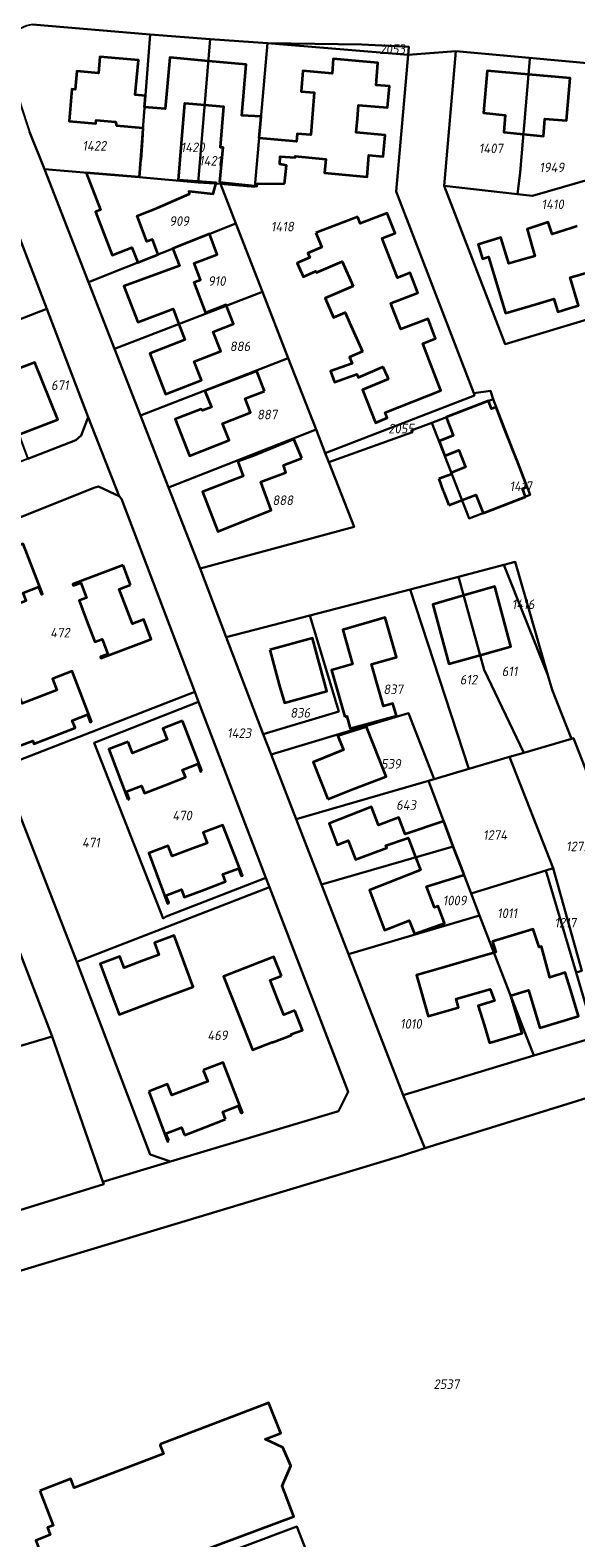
# Model space of a CAD drawing. Extents: x 177930 to 190767, y 381068 to 392034.
# Tile 77 of 256: x 182645 to 182747, y 384868 to 385150. Entities that reach past the tile are written whole.
import ezdxf
from ezdxf.enums import TextEntityAlignment as Align

# ---------------------------------------------------------------- set-up
doc = ezdxf.new("R2010")
doc.units = 0
for name, color, linetype, lineweight in [('B-XX-KG-GRENS_PERCEEL-GV', 150, 'Continuous', 25), ('B-XX-KG-GRENS_PERCEEL-S', 150, 'Continuous', 25), ('B-XX-OG-BEBOUWING-G', 7, 'Continuous', 35)]:
    doc.layers.add(name, color=color, linetype=linetype, lineweight=lineweight)
doc.styles.add('NLCS-ISO', font='NLCS-ISO.ttf', dxfattribs={"height": 1.8})

# ---------------------------------------------------------------- blocks, each defined once
blk = doc.blocks.new('SKG-PERCEELNUMMER-SO')
at = {"layer": 'DefPoints'}
blk.add_point((0, 0), dxfattribs=at)
at = {"style": 'NLCS-ISO', "oblique": 10, "flags": 1}
blk.add_attdef('GEMEENTECODE', text='', height=1.8, dxfattribs=at).set_placement((-0.5, 2.55), align=Align.MIDDLE_RIGHT)
blk.add_attdef('SECTIE', text='', height=1.8, dxfattribs=at).set_placement((0.5, 2.5), align=Align.MIDDLE_LEFT)
at = {"style": 'NLCS-ISO', "oblique": 10}
blk.add_attdef('PERCEELNUMMER', text='', height=1.8, dxfattribs=at).set_placement((0, 0), align=Align.MIDDLE_CENTER)

msp = doc.modelspace()

# ---------------------------------------------------------------- linework, layer by layer
at = {"layer": 'B-XX-KG-GRENS_PERCEEL-GV'}
for points in [[(182667.486, 385149.436), (182645.405, 385151.303), (182644.294, 385151.066), (182642.896, 385150.447), (182642.135, 385149.787), (182641.817, 385148.821), (182642.105, 385143.625), (182642.456, 385139.823), (182643.125, 385136.337), (182644.848, 385131.177), (182647.667, 385124.195), (182665.422, 385122.696)], [(182676.49, 385121.705), (182678.731, 385148.567), (182667.486, 385149.436), (182665.422, 385122.696)], [(182680.685, 385121.449), (182687.106, 385120.857), (182689.468, 385147.809), (182678.731, 385148.567), (182676.49, 385121.705)], [(182693.358, 385088.745), (182698.569, 385075.354), (182700.258, 385070.945), (182728.261, 385081.751), (182728.15, 385082.17), (182713.61, 385119.99), (182715.87, 385145.649), (182689.468, 385147.809), (182687.106, 385120.857), (182680.685, 385121.449), (182683.554, 385114.027), (182688.518, 385101.166)], [(182689.468, 385147.809), (182715.87, 385145.649), (182715.969, 385147.128), (182707.137, 385147.542)], [(182736.368, 385119.51), (182736.874, 385123.535), (182738.683, 385144.881), (182738.554, 385145.046), (182724.762, 385146.294), (182722.586, 385121.059)], [(182738.554, 385145.046), (182738.683, 385144.881), (182736.874, 385123.535), (182736.368, 385119.51), (182739.182, 385119.183), (182752.779, 385123.121), (182751.146, 385128.596), (182749.74, 385133.245), (182750.82, 385143.962)], [(182680.685, 385121.449), (182676.49, 385121.705), (182665.422, 385122.696), (182647.667, 385124.195), (182655.913, 385102.975), (182683.554, 385114.027)], [(182736.368, 385119.51), (182722.586, 385121.059), (182734.04, 385091.368), (182763.735, 385100.314), (182761.653, 385107.385), (182758.503, 385117.952), (182756.659, 385124.188), (182752.779, 385123.121), (182739.182, 385119.183)], [(182642.704, 385112.02), (182619.528, 385102.911), (182624.92, 385089.071), (182635.769, 385093.23), (182648.071, 385098.03)], [(182660.759, 385090.493), (182688.518, 385101.166), (182683.554, 385114.027), (182655.913, 385102.975)], [(182688.518, 385101.166), (182660.759, 385090.493), (182665.638, 385078.009), (182693.358, 385088.745)], [(182635.769, 385093.23), (182644.523, 385069.9), (182653.501, 385073.386), (182654.5, 385074.256), (182655.825, 385077.71), (182648.071, 385098.03)], [(182665.638, 385078.009), (182670.922, 385064.534), (182698.569, 385075.354), (182693.358, 385088.745)], [(182731.77, 385081.085), (182731.289, 385082.601), (182728.15, 385082.17), (182728.261, 385081.751), (182700.258, 385070.945), (182701.003, 385069.237), (182716.65, 385074.875), (182716.441, 385075.206), (182720.306, 385076.64)], [(182720.306, 385076.64), (182727.295, 385058.672), (182738.744, 385063.107), (182731.77, 385081.085)], [(182576.822, 385031.375), (182588.316, 385037.628), (182592.699, 385039.355), (182613.221, 385047.417), (182626.921, 385052.441), (182656.925, 385064.474), (182657.803, 385064.666), (182661.632, 385062.892), (182655.825, 385077.71), (182654.5, 385074.256), (182653.501, 385073.386), (182644.523, 385069.9), (182632.952, 385065.403), (182621.223, 385060.847), (182609.652, 385056.349), (182596.701, 385051.23), (182586.746, 385047.281), (182586.205, 385048.134), (182564.267, 385035.261), (182544.371, 385023.346), (182541.509, 385024.073), (182549.427, 385010.669), (182548.41, 385012.614), (182548.885, 385014.755)], [(182701.003, 385069.237), (182700.258, 385070.945), (182698.569, 385075.354), (182670.922, 385064.534), (182676.836, 385049.315), (182705.742, 385057.106)], [(182675.816, 385026.202), (182662.068, 385062.381), (182661.632, 385062.892), (182657.803, 385064.666), (182656.925, 385064.474), (182626.921, 385052.441), (182625.445, 385048.827), (182639.557, 385012.063)], [(182630.394, 385009.993), (182649.1, 384961.606), (182658.601, 384934.362), (182671.292, 384938.164), (182667.477, 384939.487), (182653.693, 384975.561), (182639.557, 385012.063), (182625.445, 385048.827), (182626.921, 385052.441), (182613.221, 385047.417), (182616.555, 385045.694), (182627.876, 385016.629)], [(182742.059, 385029.318), (182733.777, 385049.978), (182725.27, 385047.758), (182730.116, 385030.328), (182737.569, 385014.781), (182746.452, 385017.391), (182742.842, 385026.604)], [(182733.777, 385049.978), (182742.059, 385029.318), (182735.943, 385050.543)], [(182734.86, 385013.986), (182737.569, 385014.781), (182730.116, 385030.328), (182725.27, 385047.758), (182716.206, 385045.393), (182727.237, 385011.746)], [(182688.683, 385018.242), (182690.13, 385014.474), (182715.928, 385022.191), (182720.704, 385009.829), (182727.237, 385011.746), (182716.206, 385045.393), (182697.425, 385040.478), (182702.839, 385022.518)], [(182681.75, 385036.436), (182688.683, 385018.242), (182702.839, 385022.518), (182697.425, 385040.478)], [(182689.868, 384989.551), (182689.185, 384991.314), (182670.47, 384984.097), (182669.902, 384983.713), (182656.951, 385016.642), (182676.53, 385024.3), (182675.816, 385026.202), (182639.557, 385012.063), (182653.693, 384975.561)], [(182676.53, 385024.3), (182656.951, 385016.642), (182669.902, 384983.713), (182670.47, 384984.097), (182689.185, 384991.314)], [(182690.13, 385014.474), (182694.848, 385002.305), (182719.635, 385009.517), (182720.704, 385009.829), (182715.928, 385022.191)], [(182734.86, 385013.986), (182743.066, 384993.145), (182748.422, 384973.901), (182747.337, 384973.609), (182750.933, 384961.437), (182766.941, 384966.126), (182746.828, 385017.502), (182746.452, 385017.391), (182737.569, 385014.781)], [(182734.86, 385013.986), (182727.237, 385011.746), (182720.704, 385009.829), (182719.635, 385009.517), (182724.303, 384997.232), (182727.661, 384988.414), (182741.67, 384992.717), (182743.066, 384993.145)], [(182625.143, 384954.508), (182649.1, 384961.606), (182630.394, 385009.993), (182607.61, 385001.121), (182618.668, 384972.574), (182618.24, 384972.324)], [(182699.596, 384990.086), (182724.303, 384997.232), (182719.635, 385009.517), (182694.848, 385002.305)], [(182724.303, 384997.232), (182699.596, 384990.086), (182704.655, 384977.007), (182729.236, 384984.282), (182727.661, 384988.414)], [(182747.337, 384973.609), (182748.422, 384973.901), (182743.066, 384993.145), (182741.67, 384992.717)], [(182741.67, 384992.717), (182727.661, 384988.414), (182729.236, 384984.282), (182739.387, 384958.015), (182750.933, 384961.437), (182747.337, 384973.609)], [(182653.693, 384975.561), (182667.477, 384939.487), (182671.292, 384938.164), (182702.812, 384947.576), (182704.587, 384951.212), (182689.868, 384989.551)], [(182729.236, 384984.282), (182704.655, 384977.007), (182714.899, 384950.555), (182739.387, 384958.015)], [(182625.143, 384954.508), (182589.166, 384943.835), (182604.961, 384917.252), (182658.769, 384933.879), (182658.601, 384934.362), (182649.1, 384961.606)], [(182802.482, 384886.906), (182774.237, 384957.794), (182718.943, 384940.643), (182714.598, 384939.209), (182610.464, 384907.862), (182648.387, 384844.175), (182648.443, 384849.76), (182653.444, 384856.509), (182665.794, 384860.895), (182669.986, 384855.153), (182671.721, 384856.226), (182667.898, 384861.649), (182675.106, 384864.317), (182675.869, 384862.546), (182694.997, 384869.71), (182706.062, 384841.272), (182805.346, 384879.751)], [(182653.444, 384856.509), (182648.443, 384849.76), (182648.387, 384844.175), (182660.606, 384823.655), (182706.062, 384841.272), (182694.997, 384869.71), (182675.869, 384862.546), (182675.106, 384864.317), (182667.898, 384861.649), (182671.721, 384856.226), (182669.986, 384855.153), (182665.794, 384860.895)]]:
    msp.add_lwpolyline(points, close=True, dxfattribs=at)
for points in [[(182645.405, 385151.303), (182667.486, 385149.436), (182678.731, 385148.567), (182689.468, 385147.809), (182707.137, 385147.542), (182715.969, 385147.128), (182715.87, 385145.649), (182724.762, 385146.294), (182738.554, 385145.046), (182750.82, 385143.962)], [(182763.735, 385100.314), (182734.04, 385091.368), (182722.586, 385121.059), (182724.762, 385146.294), (182715.87, 385145.649), (182713.61, 385119.99), (182728.15, 385082.17), (182731.289, 385082.601), (182731.77, 385081.085), (182738.744, 385063.107), (182727.295, 385058.672), (182720.306, 385076.64), (182716.441, 385075.206), (182716.65, 385074.875), (182701.003, 385069.237), (182705.742, 385057.106), (182676.836, 385049.315), (182681.75, 385036.436), (182697.425, 385040.478), (182716.206, 385045.393), (182725.27, 385047.758), (182733.777, 385049.978), (182735.943, 385050.543), (182742.059, 385029.318), (182742.842, 385026.604), (182746.452, 385017.391), (182746.828, 385017.502), (182766.941, 384966.126)], [(182610.464, 384907.862), (182714.598, 384939.209), (182718.943, 384940.643), (182714.899, 384950.555), (182704.655, 384977.007), (182699.596, 384990.086), (182694.848, 385002.305), (182690.13, 385014.474), (182688.683, 385018.242), (182681.75, 385036.436), (182676.836, 385049.315), (182670.922, 385064.534), (182665.638, 385078.009), (182660.759, 385090.493), (182655.913, 385102.975), (182647.667, 385124.195), (182644.848, 385131.177)], [(182642.704, 385112.02), (182648.071, 385098.03), (182655.825, 385077.71), (182661.632, 385062.892), (182662.068, 385062.381), (182675.816, 385026.202), (182676.53, 385024.3), (182689.185, 384991.314), (182689.868, 384989.551), (182704.587, 384951.212), (182702.812, 384947.576), (182671.292, 384938.164), (182658.601, 384934.362), (182658.769, 384933.879), (182604.961, 384917.252)], [(182750.933, 384961.437), (182739.387, 384958.015), (182714.899, 384950.555), (182718.943, 384940.643), (182774.237, 384957.794)]]:
    msp.add_lwpolyline(points, dxfattribs=at)
at = {"layer": 'B-XX-OG-BEBOUWING-G'}
for points in [[(182666.42, 385135.828), (182666.584, 385137.936), (182664.631, 385138.103), (182665.308, 385144.593), (182658.041, 385145.254), (182657.764, 385142.207), (182653.713, 385142.576), (182653.398, 385139.102), (182652.802, 385139.157), (182652.259, 385133.186), (182657.271, 385132.737), (182657.321, 385133.361), (182660.97, 385133.049), (182661.149, 385132.38), (182666.119, 385131.929)], [(182678.388, 385144.455), (182671.165, 385145.093), (182670.273, 385135.513), (182666.42, 385135.828)], [(182687.903, 385130.014), (182688.254, 385134.04), (182684.659, 385134.247), (182685.473, 385143.829), (182678.388, 385144.455)], [(182706.337, 385133.613), (182706.557, 385136.188), (182712.003, 385135.721), (182712.347, 385139.742), (182709.821, 385139.959), (182710.179, 385144.127), (182701.815, 385144.844), (182701.584, 385142.146), (182696.115, 385142.616), (182695.782, 385138.762), (182698.238, 385138.542), (182697.91, 385134.573)], [(182738.435, 385141.948), (182730.669, 385142.645), (182729.991, 385134.717), (182734.053, 385134.289), (182733.799, 385131.092), (182737.485, 385130.741)], [(182737.485, 385130.741), (182741.221, 385130.385), (182741.49, 385133.622), (182745.523, 385133.324), (182746.234, 385141.249), (182738.435, 385141.948)], [(182672.804, 385122.148), (182673.321, 385128.985), (182673.946, 385136.546), (182677.702, 385136.232)], [(182677.702, 385136.232), (182681.21, 385135.938), (182680.585, 385128.332), (182681.076, 385128.298), (182680.489, 385121.719)], [(182697.91, 385134.573), (182697.582, 385130.604), (182695.051, 385130.837), (182694.922, 385129.355), (182687.903, 385130.014)], [(182666.119, 385131.929), (182665.94, 385129.597), (182665.72, 385125.92), (182665.671, 385125.924)], [(182692.68, 385121.423), (182693.035, 385124.858), (182691.755, 385125.108), (182691.842, 385126.532), (182694.665, 385126.388), (182694.682, 385126.613), (182700.389, 385126.084), (182700.155, 385123.484), (182708.143, 385122.746), (182708.491, 385126.805), (182711.182, 385126.574), (182711.525, 385130.573), (182706.116, 385131.037), (182706.337, 385133.613)], [(182665.671, 385125.924), (182665.422, 385122.696)], [(182665.422, 385122.696), (182655.44, 385123.514)], [(182655.44, 385123.514), (182658.128, 385116.555), (182657.205, 385116.198), (182660.344, 385108.074), (182664.047, 385109.504), (182665.143, 385106.668), (182668.993, 385108.197), (182667.904, 385111.017), (182666.856, 385110.618), (182665.016, 385115.455), (182668.845, 385116.925), (182674.846, 385119.59), (182674.806, 385120.063), (182679.312, 385119.54), (182679.853, 385121.627), (182672.804, 385122.148)], [(182680.489, 385121.719), (182687.122, 385121.039)], [(182687.122, 385121.039), (182687.474, 385121.003), (182687.571, 385121.499), (182692.68, 385121.423)], [(182706.382, 385115.267), (182698.507, 385112.226)], [(182711.191, 385110.716), (182710.991, 385111.234), (182713.395, 385112.162), (182711.936, 385115.94), (182706.869, 385114.002), (182706.382, 385115.267)], [(182678.583, 385112.04), (182671.714, 385109.293)], [(182681.8, 385098.583), (182681.733, 385098.756), (182677.919, 385097.241), (182675.693, 385102.988), (182676.911, 385103.451), (182675.722, 385106.546), (182680.053, 385108.207), (182678.583, 385112.04)], [(182698.507, 385112.226), (182699.658, 385109.584), (182697.065, 385108.457), (182697.434, 385107.614), (182695.55, 385106.789), (182695.052, 385106.573), (182695.897, 385104.622)], [(182741.335, 385113.976), (182738.193, 385112.953), (182739.616, 385107.905), (182737.325, 385107.246)], [(182747.512, 385113.513), (182746.409, 385113.146), (182742.843, 385112.015), (182742.13, 385114.235), (182741.335, 385113.976)], [(182671.714, 385109.293), (182671.734, 385109.238), (182672.939, 385106.092), (182662.54, 385102.248), (182665.162, 385095.475), (182671.764, 385098.031), (182672.865, 385095.148)], [(182713.343, 385105.14), (182711.191, 385110.716)], [(182737.325, 385107.246), (182734.749, 385106.504), (182733.233, 385111.369), (182728.973, 385110.085), (182729.79, 385107.375), (182730.936, 385107.721), (182734.117, 385097.164), (182739.843, 385098.889)], [(182695.897, 385104.622), (182696.156, 385104.025), (182698.553, 385105.063), (182698.67, 385104.793), (182703.48, 385106.876), (182705.522, 385102.25)], [(182712.808, 385098.525), (182712.611, 385099.034), (182717.691, 385100.996), (182716.247, 385104.735), (182713.856, 385103.812), (182713.343, 385105.14)], [(182746.108, 385098.131), (182747.77, 385098.632), (182746.197, 385103.851), (182750.071, 385105.018)], [(182705.522, 385102.25), (182700.283, 385099.991), (182701.869, 385096.395), (182704.048, 385097.331), (182704.874, 385095.461)], [(182672.865, 385095.148), (182673.997, 385092.184), (182667.392, 385089.635), (182670.341, 385081.997), (182677.12, 385084.635), (182675.733, 385088.151), (182680.709, 385090.035), (182679.297, 385093.681), (182683.111, 385095.196), (182681.8, 385098.583)], [(182720.043, 385094.911), (182719.571, 385096.133), (182714.489, 385094.171), (182712.808, 385098.525)], [(182739.843, 385098.889), (182743.169, 385099.891), (182743.899, 385097.466), (182746.108, 385098.131)], [(182704.874, 385095.461), (182707.288, 385089.999)], [(182719.79, 385088.405), (182718.6, 385091.488), (182721.005, 385092.417), (182720.043, 385094.911)], [(182707.288, 385089.999), (182704.855, 385088.96), (182705.363, 385087.768), (182701.292, 385086.346), (182702.023, 385084.254), (182706.233, 385085.725), (182706.482, 385085.139), (182711.117, 385087.107), (182711.887, 385085.354)], [(182642.818, 385074.444), (182650.163, 385077.271), (182645.828, 385087.97), (182642.824, 385086.798), (182638.769, 385085.265), (182640.327, 385081.081)], [(182711.887, 385085.354), (182712.124, 385084.815), (182707.277, 385082.828), (182709.729, 385076.652), (182711.939, 385077.588), (182711.516, 385078.559), (182721.999, 385082.684), (182719.79, 385088.405)], [(182734.12, 385075.031), (182732.358, 385079.572), (182731.472, 385079.229), (182730.885, 385080.742), (182722.974, 385077.673), (182724.306, 385074.24), (182721.636, 385073.187), (182722.641, 385070.578)], [(182736.396, 385069.162), (182734.12, 385075.031)], [(182694.401, 385073.587), (182691.024, 385072.208), (182686.467, 385070.346), (182683.887, 385069.371), (182684.93, 385066.61), (182677.28, 385063.72), (182680.16, 385056.24), (182683.393, 385057.562), (182690.15, 385060.24), (182688.245, 385065.541), (182692.935, 385067.328), (182692.464, 385068.683), (182695.908, 385070.003)], [(182695.908, 385070.003), (182694.401, 385073.587)], [(182722.641, 385070.578), (182722.699, 385070.427), (182725.359, 385071.483), (182726.573, 385068.319), (182723.921, 385067.269), (182724.026, 385067.014), (182721.58, 385066.111)], [(182737.859, 385062.764), (182737.263, 385064.303), (182738.148, 385064.646), (182736.396, 385069.162)], [(182721.58, 385066.111), (182722.438, 385063.842), (182722.47, 385063.76)], [(182722.47, 385063.76), (182723.49, 385061.179)], [(182723.49, 385061.179), (182725.925, 385062.141), (182728.546, 385063.162), (182729.898, 385059.676)], [(182729.898, 385059.676), (182737.859, 385062.764)], [(182640.323, 385041.833), (182644.196, 385043.341), (182643.656, 385044.729), (182646.544, 385045.854), (182647.085, 385044.465), (182647.284, 385044.543), (182643.631, 385053.926), (182639.955, 385052.495), (182640.777, 385050.381), (182637.494, 385049.103)], [(182662.376, 385049.918), (182652.968, 385046.357), (182653.056, 385046.123), (182654.459, 385046.655), (182655.531, 385043.832), (182654.128, 385043.3), (182655.597, 385039.431)], [(182663.772, 385046.243), (182662.376, 385049.918)], [(182662.898, 385042.203), (182661.668, 385045.444), (182663.772, 385046.243)], [(182726.246, 385044.247), (182720.475, 385042.586), (182723.444, 385031.42), (182729.35, 385033.084)], [(182729.35, 385033.084), (182735.105, 385034.706), (182732.1, 385045.932), (182726.246, 385044.247)], [(182655.597, 385039.431), (182657.064, 385035.568), (182658.467, 385036.101), (182659.539, 385033.278), (182658.137, 385032.745), (182658.226, 385032.51), (182667.688, 385036.103), (182666.306, 385039.743), (182664.144, 385038.922), (182662.898, 385042.203)], [(182649.543, 385017.948), (182653.407, 385019.436), (182652.861, 385020.854), (182655.698, 385021.946), (182656.244, 385020.528), (182656.487, 385020.621), (182652.858, 385030.047), (182649.183, 385028.633), (182649.997, 385026.518), (182646.728, 385025.26)], [(182646.728, 385025.26), (182643.458, 385024.001), (182642.643, 385026.117)], [(182673.546, 385020.782), (182669.851, 385019.353), (182670.669, 385017.239), (182667.435, 385015.988)], [(182677.181, 385011.384), (182673.546, 385020.782)], [(182642.599, 385015.275), (182642.843, 385015.369), (182642.62, 385015.948), (182645.457, 385017.04), (182645.68, 385016.461), (182649.543, 385017.948)], [(182663.354, 385016.838), (182659.706, 385015.427), (182663.301, 385006.015)], [(182667.435, 385015.988), (182664.172, 385014.726), (182663.354, 385016.838)], [(182670.252, 385008.704), (182674.104, 385010.194), (182673.563, 385011.593), (182676.398, 385012.689), (182676.939, 385011.29), (182677.181, 385011.384)], [(182663.301, 385006.015), (182663.546, 385006.11), (182663.005, 385007.509), (182665.84, 385008.606), (182666.381, 385007.207), (182670.252, 385008.704)], [(182724.304, 384997.232), (182722.506, 385001.958), (182715.283, 384999.483), (182714.077, 385002.627), (182710.274, 385001.191), (182708.951, 385004.641), (182701.014, 385001.507), (182702.545, 384997.532), (182704.598, 384998.323), (182705.973, 384994.754), (182711.825, 384996.976), (182711.69, 384997.378), (182715.318, 384998.64), (182715.836, 384998.802), (182717.23, 384995.186)], [(182677.713, 384989.154), (182681.619, 384990.613), (182681.094, 384992.018), (182684.008, 384993.106), (182684.533, 384991.7), (182684.767, 384991.788), (182681.07, 385001.186), (182677.424, 384999.825), (182678.169, 384997.83), (182674.925, 384996.619)], [(182674.925, 384996.619), (182671.589, 384995.373), (182670.863, 384997.318), (182667.225, 384995.96), (182670.705, 384986.538), (182670.948, 384986.629), (182670.424, 384988.034), (182673.328, 384989.118), (182673.853, 384987.713), (182677.713, 384989.154)], [(182717.23, 384995.186), (182718.148, 384992.803), (182717.634, 384992.598), (182708.619, 384989.003), (182711.429, 384981.497), (182716.044, 384983.319), (182717.042, 384980.821), (182722.631, 384982.824), (182721.459, 384985.993), (182720.8, 384985.779), (182719.305, 384989.718), (182726.326, 384991.916), (182725.889, 384993.066), (182724.304, 384997.232)], [(182735.097, 384969.294), (182738.417, 384970.286), (182740.539, 384963.22), (182747.803, 384965.401), (182746.368, 384970.181), (182745.278, 384973.573), (182742.436, 384972.659), (182740.846, 384978.425), (182740.39, 384978.298), (182739.281, 384981.72), (182731.667, 384979.387), (182732.257, 384977.387), (182731.937, 384977.292)], [(182668.614, 384968.31), (182675.551, 384970.918), (182671.94, 384980.524), (182668.265, 384979.143), (182669.1, 384976.922), (182665.838, 384975.696)], [(182665.838, 384975.696), (182662.572, 384974.468), (182661.771, 384976.599), (182658.1, 384975.219), (182661.678, 384965.702), (182668.614, 384968.31)], [(182692.088, 384972.959), (182690.678, 384976.532), (182681.226, 384972.802), (182683.954, 384965.888)], [(182731.937, 384977.292), (182730.368, 384976.829), (182722.232, 384974.428), (182717.41, 384973.053), (182719.593, 384965.403), (182725.312, 384967.034), (182724.851, 384968.65), (182731.234, 384970.48), (182732.055, 384968.266), (182729.002, 384967.35), (182730.073, 384963.777)], [(182691.272, 384968.775), (182689.954, 384972.117), (182692.088, 384972.959)], [(182694.591, 384966.436), (182692.518, 384965.618), (182691.272, 384968.775)], [(182730.073, 384963.777), (182731.038, 384960.56), (182731.096, 384960.367), (182737.223, 384962.204), (182735.097, 384969.294)], [(182683.954, 384965.888), (182686.643, 384959.074), (182690.35, 384960.49), (182690.369, 384960.44), (182694.002, 384961.827), (182693.919, 384962.045), (182696.034, 384962.78), (182694.591, 384966.436)], [(182684.506, 384947.199), (182684.778, 384947.304), (182681.155, 384956.722), (182677.433, 384955.29)], [(182677.433, 384955.29), (182678.255, 384953.154), (182674.972, 384951.891)], [(182674.972, 384951.891), (182671.536, 384950.57), (182670.741, 384952.636), (182667.23, 384951.285)], [(182667.23, 384951.285), (182670.739, 384941.903), (182670.972, 384941.993)], [(182681.612, 384946.086), (182681.074, 384947.486), (182683.967, 384948.599), (182684.506, 384947.199)], [(182677.773, 384944.609), (182681.612, 384946.086)], [(182670.972, 384941.993), (182670.434, 384943.393), (182673.346, 384944.513), (182673.884, 384943.113)], [(182673.884, 384943.113), (182677.773, 384944.609)], [(182689.853, 384892.541), (182689.72, 384892.872), (182669.384, 384885.173), (182669.368, 384884.912), (182669.96, 384883.353), (182653.245, 384876.96), (182652.593, 384878.653), (182646.796, 384876.378)], [(182676.954, 384865.085), (182694.398, 384871.621), (182692.231, 384877.355), (182693.833, 384881.08), (182692.356, 384884.528), (182689.023, 384886.114), (182691.979, 384887.23), (182689.853, 384892.541)], [(182646.796, 384876.378), (182649.258, 384869.912), (182648.217, 384869.517), (182648.739, 384868.144), (182646.019, 384867.112), (182647.55, 384863.078), (182650.263, 384864.107), (182650.842, 384862.582), (182652.116, 384863.065), (182653.756, 384858.743)]]:
    msp.add_lwpolyline(points, dxfattribs=at)
for points in [[(182688.917, 385082.553), (182687.492, 385086.332), (182683.844, 385084.956), (182677.716, 385082.625), (182678.95, 385079.576), (182677.299, 385078.927), (182677.002, 385079.17), (182672.17, 385077.32), (182674.845, 385070.455), (182682.308, 385073.36), (182681.037, 385076.507), (182686.254, 385078.567), (182685.269, 385081.177)], [(182703.985, 385021.521), (182704.351, 385021.623), (182704.986, 385019.308), (182713.638, 385021.711), (182713.002, 385024.026), (182711.232, 385023.534), (182708.995, 385031.376), (182713.636, 385032.676), (182711.522, 385040.106), (182703.61, 385037.848), (182705.409, 385031.373), (182701.494, 385030.276)], [(182689.88, 385034.045), (182691.682, 385027.505), (182692.63, 385024.113), (182700.614, 385026.338), (182697.887, 385036.262)], [(182700.788, 385006.075), (182705.457, 385007.929), (182711.731, 385010.313), (182708.047, 385019.606), (182702.69, 385017.922), (182703.731, 385015.302), (182698.024, 385013.036)]]:
    msp.add_lwpolyline(points, close=True, dxfattribs=at)

# ---------------------------------------------------------------- block references
at = {"layer": 'B-XX-KG-GRENS_PERCEEL-S'}
for p, values in [((182712.892, 385146.686), {'PERCEELNUMMER': '2053'}), ((182657.001, 385128.56), {'PERCEELNUMMER': '1422'}), ((182675.443, 385128.284), {'PERCEELNUMMER': '1420'}), ((182731.362, 385128.084), {'PERCEELNUMMER': '1407'}), ((182678.725, 385125.748), {'PERCEELNUMMER': '1421'}), ((182742.782, 385124.514), {'PERCEELNUMMER': '1949'}), ((182742.947, 385117.599), {'PERCEELNUMMER': '1410'}), ((182672.917, 385114.449), {'PERCEELNUMMER': '909'}), ((182692.272, 385113.417), {'PERCEELNUMMER': '1418'}), ((182679.962, 385103.207), {'PERCEELNUMMER': '910'}), ((182684.319, 385090.976), {'PERCEELNUMMER': '886'}), ((182650.532, 385083.683), {'PERCEELNUMMER': '671'}), ((182689.416, 385078.178), {'PERCEELNUMMER': '887'}), ((182714.545, 385075.55), {'PERCEELNUMMER': '2055'}), ((182736.962, 385064.739), {'PERCEELNUMMER': '1417'}), ((182692.336, 385062.114), {'PERCEELNUMMER': '888'}), ((182737.408, 385042.612), {'PERCEELNUMMER': '1416'}), ((182650.57, 385037.291), {'PERCEELNUMMER': '472'}), ((182734.88, 385030.04), {'PERCEELNUMMER': '611'}), ((182713.039, 385026.669), {'PERCEELNUMMER': '837'}), ((182727.167, 385028.479), {'PERCEELNUMMER': '612'}), ((182695.6, 385022.266), {'PERCEELNUMMER': '836'}), ((182684.155, 385018.454), {'PERCEELNUMMER': '1423'}), ((182712.628, 385012.693), {'PERCEELNUMMER': '539'}), ((182715.468, 385004.975), {'PERCEELNUMMER': '643'}), ((182673.47, 385003), {'PERCEELNUMMER': '470'}), ((182656.37, 384997.94), {'PERCEELNUMMER': '471'}), ((182732.149, 384999.352), {'PERCEELNUMMER': '1274'}), ((182747.694, 384997.226), {'PERCEELNUMMER': '1275'}), ((182724.567, 384987.075), {'PERCEELNUMMER': '1009'}), ((182734.412, 384984.689), {'PERCEELNUMMER': '1011'}), ((182745.334, 384982.915), {'PERCEELNUMMER': '1217'}), ((182716.363, 384963.955), {'PERCEELNUMMER': '1010'}), ((182680.102, 384961.8), {'PERCEELNUMMER': '469'}), ((182723.025, 384896.402), {'PERCEELNUMMER': '2537'})]:
    msp.add_blockref('SKG-PERCEELNUMMER-SO', p, dxfattribs=at).add_auto_attribs(values)

doc.saveas('drawing.dxf')
